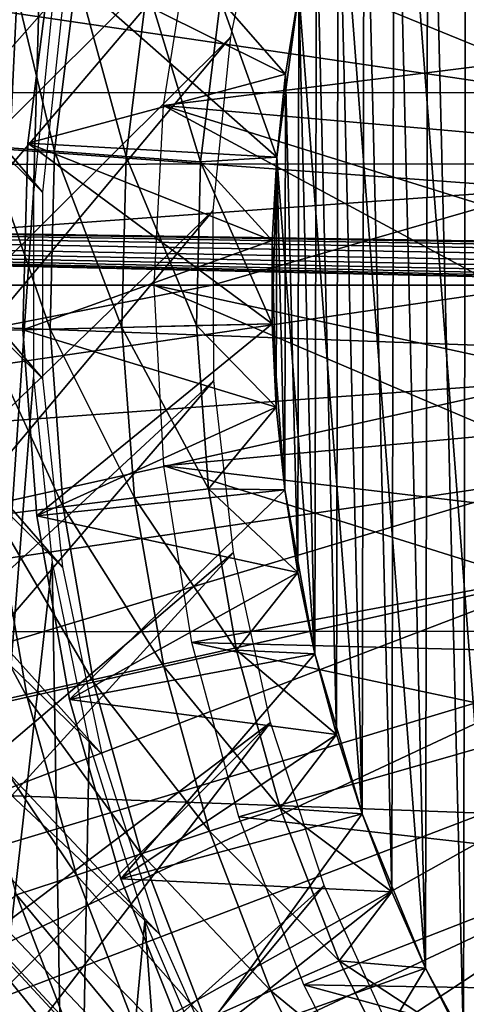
# Model space of a CAD drawing. Header units: millimetres. Extents: x -30.2 to 30.2, y -30.2 to 30.2.
# Tile 54 of 191: x -8.1 to -6.1, y -3.2 to 1.2. Entities that reach past the tile are written whole.
import ezdxf

# ---------------------------------------------------------------- set-up
doc = ezdxf.new("R2010")
doc.units = ezdxf.units.MM
doc.header["$LTSCALE"] = 81.481481
for name, color, linetype in [('1', 7, 'CONTINUOUS'), ('114', 7, 'CONTINUOUS'), ('14', 7, 'CONTINUOUS'), ('183', 7, 'CONTINUOUS'), ('2', 7, 'CONTINUOUS'), ('214', 7, 'CONTINUOUS'), ('217', 7, 'CONTINUOUS'), ('219', 7, 'CONTINUOUS'), ('221', 7, 'CONTINUOUS'), ('224', 7, 'CONTINUOUS'), ('225', 7, 'CONTINUOUS'), ('226', 7, 'CONTINUOUS'), ('227', 7, 'CONTINUOUS'), ('228', 7, 'CONTINUOUS'), ('229', 7, 'CONTINUOUS'), ('240', 7, 'CONTINUOUS'), ('241', 7, 'CONTINUOUS'), ('3', 7, 'CONTINUOUS'), ('82', 7, 'CONTINUOUS')]:
    doc.layers.add(name, color=color, linetype=linetype)

msp = doc.modelspace()

# ---------------------------------------------------------------- linework, layer by layer
at = {"layer": '1', "color": 251, "linetype": 'Continuous', "true_color": 0x4c4c4c}
for points in [[(27.1205, 0.564, 4.4), (-27.004, 2.5661, 4.4), (26.9991, 2.6189, 4.4), (27.1205, 0.564, 4.4)], [(-27.1215, 0.5111, 4.4), (-27.004, 2.5661, 4.4), (27.1205, 0.564, 4.4), (-27.1215, 0.5111, 4.4)], [(-27.1215, 0.5111, 4.4), (27.1205, 0.564, 4.4), (0.0005, 0.1021, 4.4), (-27.1215, 0.5111, 4.4)], [(-27.0826, -1.5384, 4.4), (-27.1215, 0.5111, 4.4), (27.0856, -1.4858, 4.4), (-27.0826, -1.5384, 4.4)], [(27.0856, -1.4858, 4.4), (-27.1215, 0.5111, 4.4), (-0.0102, -0.1, 4.4), (27.0856, -1.4858, 4.4)], [(-0.0102, -0.1, 4.4), (-27.1215, 0.5111, 4.4), (-0.0363, -0.0954, 4.4), (-0.0102, -0.1, 4.4)], [(-0.0363, -0.0954, 4.4), (-27.1215, 0.5111, 4.4), (-0.0561, -0.0864, 4.4), (-0.0363, -0.0954, 4.4)], [(-0.0561, -0.0864, 4.4), (-27.1215, 0.5111, 4.4), (-0.0716, -0.0726, 4.4), (-0.0561, -0.0864, 4.4)], [(-0.0716, -0.0726, 4.4), (-27.1215, 0.5111, 4.4), (-0.0847, -0.0536, 4.4), (-0.0716, -0.0726, 4.4)], [(-0.0847, -0.0536, 4.4), (-27.1215, 0.5111, 4.4), (-0.0952, -0.0294, 4.4), (-0.0847, -0.0536, 4.4)], [(-0.0952, -0.0294, 4.4), (-27.1215, 0.5111, 4.4), (-0.1029, 0, 4.4), (-0.0952, -0.0294, 4.4)], [(-0.1029, 0, 4.4), (-27.1215, 0.5111, 4.4), (-0.0907, 0.0369, 4.4), (-0.1029, 0, 4.4)], [(-0.0907, 0.0369, 4.4), (-27.1215, 0.5111, 4.4), (-0.0747, 0.0656, 4.4), (-0.0907, 0.0369, 4.4)], [(-0.0747, 0.0656, 4.4), (-27.1215, 0.5111, 4.4), (-0.0551, 0.086, 4.4), (-0.0747, 0.0656, 4.4)], [(-0.0551, 0.086, 4.4), (-27.1215, 0.5111, 4.4), (-0.0304, 0.0982, 4.4), (-0.0551, 0.086, 4.4)], [(-0.0304, 0.0982, 4.4), (-27.1215, 0.5111, 4.4), (0.0005, 0.1021, 4.4), (-0.0304, 0.0982, 4.4)], [(26.8944, -3.5353, 4.4), (-27.0826, -1.5384, 4.4), (27.0856, -1.4858, 4.4), (26.8944, -3.5353, 4.4)], [(-26.8873, -3.5872, 4.4), (-27.0826, -1.5384, 4.4), (26.8944, -3.5353, 4.4), (-26.8873, -3.5872, 4.4)]]:
    msp.add_3dface(points, dxfattribs=at)
at = {"layer": '114', "color": 251, "linetype": 'Continuous', "true_color": 0x4c4c4c}
for points in [[(-12.3871, 5.5781, -221.7), (-7.9885, 0.4075, -221.7), (-12.6232, 5.0164, -221.7), (-12.3871, 5.5781, -221.7)], [(-7.9001, 1.2372, -221.7), (-7.9885, 0.4075, -221.7), (-12.3871, 5.5781, -221.7), (-7.9001, 1.2372, -221.7)], [(-12.6232, 5.0164, -221.7), (-7.9889, -0.4099, -221.7), (-12.8354, 4.4377, -221.7), (-12.6232, 5.0164, -221.7)], [(-7.9885, 0.4075, -221.7), (-7.9889, -0.4099, -221.7), (-12.6232, 5.0164, -221.7), (-7.9885, 0.4075, -221.7)], [(-12.8354, 4.4377, -221.7), (-7.901, -1.2367, -221.7), (-13.0229, 3.8459, -221.7), (-12.8354, 4.4377, -221.7)], [(-7.9889, -0.4099, -221.7), (-7.901, -1.2367, -221.7), (-12.8354, 4.4377, -221.7), (-7.9889, -0.4099, -221.7)], [(-13.0229, 3.8459, -221.7), (-7.7288, -2.0566, -221.7), (-13.1848, 3.2451, -221.7), (-13.0229, 3.8459, -221.7)], [(-7.901, -1.2367, -221.7), (-7.7288, -2.0566, -221.7), (-13.0229, 3.8459, -221.7), (-7.901, -1.2367, -221.7)], [(-13.1848, 3.2451, -221.7), (-7.4767, -2.8456, -221.7), (-13.3203, 2.6392, -221.7), (-13.1848, 3.2451, -221.7)], [(-7.7288, -2.0566, -221.7), (-7.4767, -2.8456, -221.7), (-13.1848, 3.2451, -221.7), (-7.7288, -2.0566, -221.7)], [(-13.3203, 2.6392, -221.7), (-5.6788, -5.6345, -221.7), (-13.4285, 2.0323, -221.7), (-13.3203, 2.6392, -221.7)], [(-6.2292, -5.0142, -221.7), (-5.6788, -5.6345, -221.7), (-13.3203, 2.6392, -221.7), (-6.2292, -5.0142, -221.7)], [(-6.7223, -4.3269, -221.7), (-6.2292, -5.0142, -221.7), (-13.3203, 2.6392, -221.7), (-6.7223, -4.3269, -221.7)], [(-7.1428, -3.5966, -221.7), (-6.7223, -4.3269, -221.7), (-13.3203, 2.6392, -221.7), (-7.1428, -3.5966, -221.7)], [(-7.4767, -2.8456, -221.7), (-7.1428, -3.5966, -221.7), (-13.3203, 2.6392, -221.7), (-7.4767, -2.8456, -221.7)], [(-13.5087, 1.4284, -221.7), (-13.4285, 2.0323, -221.7), (0.9047, -13.5552, -221.7), (-13.5087, 1.4284, -221.7)], [(-13.4285, 2.0323, -221.7), (-5.6788, -5.6345, -221.7), (2.0954, -13.4195, -221.7), (-13.4285, 2.0323, -221.7)], [(0.9047, -13.5552, -221.7), (-13.4285, 2.0323, -221.7), (2.0954, -13.4195, -221.7), (0.9047, -13.5552, -221.7)], [(-13.5601, 0.8295, -221.7), (-13.5087, 1.4284, -221.7), (0.9047, -13.5552, -221.7), (-13.5601, 0.8295, -221.7)], [(-13.5785, -0.3832, -221.7), (-13.5601, 0.8295, -221.7), (-0.2969, -13.5811, -221.7), (-13.5785, -0.3832, -221.7)], [(-0.2969, -13.5811, -221.7), (-13.5601, 0.8295, -221.7), (0.9047, -13.5552, -221.7), (-0.2969, -13.5811, -221.7)], [(-13.4879, -1.6026, -221.7), (-13.5785, -0.3832, -221.7), (-1.5063, -13.5, -221.7), (-13.4879, -1.6026, -221.7)], [(-1.5063, -13.5, -221.7), (-13.5785, -0.3832, -221.7), (-0.2969, -13.5811, -221.7), (-1.5063, -13.5, -221.7)], [(-13.2918, -2.8035, -221.7), (-13.4879, -1.6026, -221.7), (-2.6998, -13.3141, -221.7), (-13.2918, -2.8035, -221.7)], [(-2.6998, -13.3141, -221.7), (-13.4879, -1.6026, -221.7), (-1.5063, -13.5, -221.7), (-2.6998, -13.3141, -221.7)], [(-12.993, -3.9647, -221.7), (-13.2918, -2.8035, -221.7), (-3.8579, -13.0246, -221.7), (-12.993, -3.9647, -221.7)], [(-3.8579, -13.0246, -221.7), (-13.2918, -2.8035, -221.7), (-2.6998, -13.3141, -221.7), (-3.8579, -13.0246, -221.7)]]:
    msp.add_3dface(points, dxfattribs=at)
at = {"layer": '14', "color": 253, "linetype": 'Continuous', "true_color": 0x98aaaf}
for points in [[(-7.336, 1.56, -115), (-5.9196, 0.9787, -115), (-7.4582, 0.7883, -115), (-7.336, 1.56, -115)], [(-5.858, 1.2976, -115), (-5.9196, 0.9787, -115), (-7.336, 1.56, -115), (-5.858, 1.2976, -115)], [(-5.9196, 0.9787, -115), (-5.9638, 0.6562, -115), (-7.4582, 0.7883, -115), (-5.9196, 0.9787, -115)], [(-7.4582, 0.7883, -115), (-6, 0, -115), (-7.5, 0, -115), (-7.4582, 0.7883, -115)], [(-5.9638, 0.6562, -115), (-5.9906, 0.3299, -115), (-7.4582, 0.7883, -115), (-5.9638, 0.6562, -115)], [(-5.9906, 0.3299, -115), (-6, 0, -115), (-7.4582, 0.7883, -115), (-5.9906, 0.3299, -115)], [(-6, 0, -115), (-5.9906, -0.3286, -115), (-7.5, 0, -115), (-6, 0, -115)], [(-5.9906, -0.3286, -115), (-5.964, -0.6534, -115), (-7.5, 0, -115), (-5.9906, -0.3286, -115)], [(-7.5, 0, -115), (-5.964, -0.6534, -115), (-7.4578, -0.7921, -115), (-7.5, 0, -115)], [(-5.964, -0.6534, -115), (-5.9202, -0.9745, -115), (-7.4578, -0.7921, -115), (-5.964, -0.6534, -115)], [(-5.9202, -0.9745, -115), (-5.8593, -1.2917, -115), (-7.4578, -0.7921, -115), (-5.9202, -0.9745, -115)], [(-7.4578, -0.7921, -115), (-5.8593, -1.2917, -115), (-7.3343, -1.5676, -115), (-7.4578, -0.7921, -115)], [(-5.8593, -1.2917, -115), (-5.7807, -1.6068, -115), (-7.3343, -1.5676, -115), (-5.8593, -1.2917, -115)], [(-5.7807, -1.6068, -115), (-5.6848, -1.9184, -115), (-7.3343, -1.5676, -115), (-5.7807, -1.6068, -115)], [(-7.3343, -1.5676, -115), (-5.6848, -1.9184, -115), (-7.128, -2.3311, -115), (-7.3343, -1.5676, -115)], [(-5.6848, -1.9184, -115), (-5.4446, -2.5211, -115), (-7.128, -2.3311, -115), (-5.6848, -1.9184, -115)], [(-7.128, -2.3311, -115), (-5.4446, -2.5211, -115), (-6.8434, -3.0688, -115), (-7.128, -2.3311, -115)], [(-5.4446, -2.5211, -115), (-5.1393, -3.0955, -115), (-6.8434, -3.0688, -115), (-5.4446, -2.5211, -115)], [(-5.1393, -3.0955, -115), (-4.7768, -3.6308, -115), (-6.8434, -3.0688, -115), (-5.1393, -3.0955, -115)], [(-6.8434, -3.0688, -115), (-4.7768, -3.6308, -115), (-6.4824, -3.7711, -115), (-6.8434, -3.0688, -115)]]:
    msp.add_3dface(points, dxfattribs=at)
at = {"layer": '183', "color": 251, "linetype": 'Continuous', "true_color": 0x4c4c4c}
for points in [[(-10.4998, -0.0019, -211.7), (0.0661, 10.4996, -211.7), (-0.4411, 10.4887, -211.7), (-10.4998, -0.0019, -211.7)], [(0.0661, 10.4996, -211.7), (-10.4998, -0.0019, -211.7), (-5.1265, 5.1265, -211.7), (0.0661, 10.4996, -211.7)], [(-10.4866, 0.5011, -211.7), (-10.4998, -0.0019, -211.7), (-0.4411, 10.4887, -211.7), (-10.4866, 0.5011, -211.7)], [(-10.4866, 0.5011, -211.7), (-0.4411, 10.4887, -211.7), (-0.9553, 10.452, -211.7), (-10.4866, 0.5011, -211.7)], [(-10.448, 1.01, -211.7), (-10.4866, 0.5011, -211.7), (-0.9553, 10.452, -211.7), (-10.448, 1.01, -211.7)], [(-10.448, 1.01, -211.7), (-0.9553, 10.452, -211.7), (-1.4726, 10.39, -211.7), (-10.448, 1.01, -211.7)], [(-10.3845, 1.5216, -211.7), (-10.448, 1.01, -211.7), (-1.4726, 10.39, -211.7), (-10.3845, 1.5216, -211.7)], [(-10.4998, -0.0019, -211.7), (-10.4872, -0.5043, -211.7), (-5.1265, 5.1265, -211.7), (-10.4998, -0.0019, -211.7)], [(-5.1265, 5.1265, -211.7), (-10.4872, -0.5043, -211.7), (-5.6508, 4.5318, -211.7), (-5.1265, 5.1265, -211.7)], [(-5.6508, 4.5318, -211.7), (-10.4872, -0.5043, -211.7), (-6.1008, 3.9079, -211.7), (-5.6508, 4.5318, -211.7)], [(-6.1008, 3.9079, -211.7), (-10.4872, -0.5043, -211.7), (-6.4767, 3.2547, -211.7), (-6.1008, 3.9079, -211.7)], [(-10.4872, -0.5043, -211.7), (-10.4489, -1.0119, -211.7), (-6.4767, 3.2547, -211.7), (-10.4872, -0.5043, -211.7)], [(-6.4767, 3.2547, -211.7), (-10.4489, -1.0119, -211.7), (-6.7785, 2.5715, -211.7), (-6.4767, 3.2547, -211.7)], [(-10.4489, -1.0119, -211.7), (-10.3857, -1.5214, -211.7), (-6.7785, 2.5715, -211.7), (-10.4489, -1.0119, -211.7)], [(-6.7785, 2.5715, -211.7), (-10.3857, -1.5214, -211.7), (-7.008, 1.8445, -211.7), (-6.7785, 2.5715, -211.7)], [(-10.3857, -1.5214, -211.7), (-10.298, -2.0295, -211.7), (-7.008, 1.8445, -211.7), (-10.3857, -1.5214, -211.7)], [(-7.008, 1.8445, -211.7), (-10.298, -2.0295, -211.7), (-7.1634, 1.0883, -211.7), (-7.008, 1.8445, -211.7)], [(-10.298, -2.0295, -211.7), (-10.1864, -2.5331, -211.7), (-7.1634, 1.0883, -211.7), (-10.298, -2.0295, -211.7)], [(-7.1634, 1.0883, -211.7), (-10.1864, -2.5331, -211.7), (-7.2411, 0.3281, -211.7), (-7.1634, 1.0883, -211.7)], [(-10.1864, -2.5331, -211.7), (-10.0517, -3.0288, -211.7), (-7.2411, 0.3281, -211.7), (-10.1864, -2.5331, -211.7)], [(-7.2411, 0.3281, -211.7), (-10.0517, -3.0288, -211.7), (-7.2376, -0.4184, -211.7), (-7.2411, 0.3281, -211.7)], [(-10.0517, -3.0288, -211.7), (-9.8942, -3.5134, -211.7), (-7.2376, -0.4184, -211.7), (-10.0517, -3.0288, -211.7)], [(-7.2376, -0.4184, -211.7), (-9.8942, -3.5134, -211.7), (-7.1521, -1.1718, -211.7), (-7.2376, -0.4184, -211.7)], [(-9.8942, -3.5134, -211.7), (-9.7147, -3.9838, -211.7), (-7.1521, -1.1718, -211.7), (-9.8942, -3.5134, -211.7)], [(-7.1521, -1.1718, -211.7), (-9.7147, -3.9838, -211.7), (-6.9894, -1.9174, -211.7), (-7.1521, -1.1718, -211.7)], [(-9.7147, -3.9838, -211.7), (-9.5103, -4.4452, -211.7), (-6.9894, -1.9174, -211.7), (-9.7147, -3.9838, -211.7)], [(-9.5103, -4.4452, -211.7), (-9.2796, -4.9031, -211.7), (-6.9894, -1.9174, -211.7), (-9.5103, -4.4452, -211.7)], [(-6.9894, -1.9174, -211.7), (-9.2796, -4.9031, -211.7), (-6.7545, -2.6333, -211.7), (-6.9894, -1.9174, -211.7)], [(-9.2796, -4.9031, -211.7), (-9.0244, -5.3543, -211.7), (-6.7545, -2.6333, -211.7), (-9.2796, -4.9031, -211.7)], [(-6.7545, -2.6333, -211.7), (-9.0244, -5.3543, -211.7), (-6.4467, -3.3126, -211.7), (-6.7545, -2.6333, -211.7)]]:
    msp.add_3dface(points, dxfattribs=at)
at = {"layer": '2', "color": 251, "linetype": 'Continuous', "true_color": 0x4c4c4c}
for points in [[(-11.5672, 0.8466, 6.8418), (-5.735, 0.844, 6.9605), (-11.4746, 1.6887, 6.8418), (-11.5672, 0.8466, 6.8418)], [(-5.735, 0.844, 6.9605), (-5.6581, 1.2604, 6.9605), (-11.4746, 1.6887, 6.8418), (-5.735, 0.844, 6.9605)], [(-11.5982, 0, 6.8418), (-5.7813, 0.4231, 6.9605), (-11.5672, 0.8466, 6.8418), (-11.5982, 0, 6.8418)], [(-5.7813, 0.4231, 6.9605), (-5.735, 0.844, 6.9605), (-11.5672, 0.8466, 6.8418), (-5.7813, 0.4231, 6.9605)], [(-7.2458, 0, 6.9383), (-5.7813, 0.4231, 6.9605), (-11.5982, 0, 6.8418), (-7.2458, 0, 6.9383)], [(-5.7967, 0, 6.9605), (-5.7813, 0.4231, 6.9605), (-7.2458, 0, 6.9383), (-5.7967, 0, 6.9605)]]:
    msp.add_3dface(points, dxfattribs=at)
at = {"layer": '214', "color": 251, "linetype": 'Continuous', "true_color": 0x4c4c4c}
for points in [[(-6.1321, 3.3448, -247.868), (-5.9486, 3.6612, -247.868), (-5.9628, -3.6381, -247.868), (-6.1321, 3.3448, -247.868)], [(-6.2987, 3.0193, -247.868), (-6.1321, 3.3448, -247.868), (-6.145, -3.3211, -247.868), (-6.2987, 3.0193, -247.868)], [(-6.145, -3.3211, -247.868), (-6.1321, 3.3448, -247.868), (-5.9628, -3.6381, -247.868), (-6.145, -3.3211, -247.868)], [(-6.4481, 2.6856, -247.868), (-6.2987, 3.0193, -247.868), (-6.3104, -2.9949, -247.868), (-6.4481, 2.6856, -247.868)], [(-6.3104, -2.9949, -247.868), (-6.2987, 3.0193, -247.868), (-6.145, -3.3211, -247.868), (-6.3104, -2.9949, -247.868)], [(-6.5798, 2.3444, -247.868), (-6.4481, 2.6856, -247.868), (-6.4585, -2.6606, -247.868), (-6.5798, 2.3444, -247.868)], [(-6.4585, -2.6606, -247.868), (-6.4481, 2.6856, -247.868), (-6.3104, -2.9949, -247.868), (-6.4585, -2.6606, -247.868)], [(-6.6935, 1.9969, -247.868), (-6.5798, 2.3444, -247.868), (-6.5888, -2.3189, -247.868), (-6.6935, 1.9969, -247.868)], [(-6.5888, -2.3189, -247.868), (-6.5798, 2.3444, -247.868), (-6.4585, -2.6606, -247.868), (-6.5888, -2.3189, -247.868)], [(-6.7888, 1.6438, -247.868), (-6.6935, 1.9969, -247.868), (-6.7012, -1.9709, -247.868), (-6.7888, 1.6438, -247.868)], [(-6.7012, -1.9709, -247.868), (-6.6935, 1.9969, -247.868), (-6.5888, -2.3189, -247.868), (-6.7012, -1.9709, -247.868)], [(-6.8656, 1.2862, -247.868), (-6.7888, 1.6438, -247.868), (-6.7951, -1.6175, -247.868), (-6.8656, 1.2862, -247.868)], [(-6.7951, -1.6175, -247.868), (-6.7888, 1.6438, -247.868), (-6.7012, -1.9709, -247.868), (-6.7951, -1.6175, -247.868)], [(-6.9235, 0.9252, -247.868), (-6.8656, 1.2862, -247.868), (-6.8705, -1.2596, -247.868), (-6.9235, 0.9252, -247.868)], [(-6.8705, -1.2596, -247.868), (-6.8656, 1.2862, -247.868), (-6.7951, -1.6175, -247.868), (-6.8705, -1.2596, -247.868)], [(-6.9624, 0.5615, -247.868), (-6.9235, 0.9252, -247.868), (-6.927, -0.8983, -247.868), (-6.9624, 0.5615, -247.868)], [(-6.927, -0.8983, -247.868), (-6.9235, 0.9252, -247.868), (-6.8705, -1.2596, -247.868), (-6.927, -0.8983, -247.868)], [(-6.9822, 0.1964, -247.868), (-6.9624, 0.5615, -247.868), (-6.9645, -0.5346, -247.868), (-6.9822, 0.1964, -247.868)], [(-6.9645, -0.5346, -247.868), (-6.9624, 0.5615, -247.868), (-6.927, -0.8983, -247.868), (-6.9645, -0.5346, -247.868)], [(-6.9829, -0.1693, -247.868), (-6.9822, 0.1964, -247.868), (-6.9645, -0.5346, -247.868), (-6.9829, -0.1693, -247.868)]]:
    msp.add_3dface(points, dxfattribs=at)
at = {"layer": '217', "color": 251, "linetype": 'Continuous', "true_color": 0x4c4c4c}
for points in [[(-8.1339, 1.4139, -247.5272), (-7.9359, 0.5878, -247.6744), (-8.2333, 0.6098, -247.5272), (-8.1339, 1.4139, -247.5272)], [(-7.8401, 1.3628, -247.6744), (-7.9359, 0.5878, -247.6744), (-8.1339, 1.4139, -247.5272), (-7.8401, 1.3628, -247.6744)], [(-7.8401, 1.3628, -247.6744), (-7.6218, 0.5645, -247.7814), (-7.9359, 0.5878, -247.6744), (-7.8401, 1.3628, -247.6744)], [(-7.5298, 1.3089, -247.7814), (-7.6218, 0.5645, -247.7814), (-7.8401, 1.3628, -247.6744), (-7.5298, 1.3089, -247.7814)], [(-7.5298, 1.3089, -247.7814), (-7.2965, 0.5404, -247.8463), (-7.6218, 0.5645, -247.7814), (-7.5298, 1.3089, -247.7814)], [(-7.2084, 1.253, -247.8463), (-7.2965, 0.5404, -247.8463), (-7.5298, 1.3089, -247.7814), (-7.2084, 1.253, -247.8463)], [(-7.2084, 1.253, -247.8463), (-6.9624, 0.5615, -247.868), (-7.2965, 0.5404, -247.8463), (-7.2084, 1.253, -247.8463)], [(-6.8656, 1.2862, -247.868), (-6.9235, 0.9252, -247.868), (-7.2084, 1.253, -247.8463), (-6.8656, 1.2862, -247.868)], [(-6.9235, 0.9252, -247.868), (-6.9624, 0.5615, -247.868), (-7.2084, 1.253, -247.8463), (-6.9235, 0.9252, -247.868)], [(-8.2333, 0.6098, -247.5272), (-7.9553, -0.1929, -247.6744), (-8.2534, -0.2001, -247.5272), (-8.2333, 0.6098, -247.5272)], [(-7.9359, 0.5878, -247.6744), (-7.9553, -0.1929, -247.6744), (-8.2333, 0.6098, -247.5272), (-7.9359, 0.5878, -247.6744)], [(-7.9359, 0.5878, -247.6744), (-7.6405, -0.1853, -247.7814), (-7.9553, -0.1929, -247.6744), (-7.9359, 0.5878, -247.6744)], [(-7.6218, 0.5645, -247.7814), (-7.6405, -0.1853, -247.7814), (-7.9359, 0.5878, -247.6744), (-7.6218, 0.5645, -247.7814)], [(-7.6218, 0.5645, -247.7814), (-7.3144, -0.1773, -247.8463), (-7.6405, -0.1853, -247.7814), (-7.6218, 0.5645, -247.7814)], [(-7.2965, 0.5404, -247.8463), (-7.3144, -0.1773, -247.8463), (-7.6218, 0.5645, -247.7814), (-7.2965, 0.5404, -247.8463)], [(-6.9624, 0.5615, -247.868), (-6.9822, 0.1964, -247.868), (-7.2965, 0.5404, -247.8463), (-6.9624, 0.5615, -247.868)], [(-7.2965, 0.5404, -247.8463), (-6.9829, -0.1693, -247.868), (-7.3144, -0.1773, -247.8463), (-7.2965, 0.5404, -247.8463)], [(-6.9822, 0.1964, -247.868), (-6.9829, -0.1693, -247.868), (-7.2965, 0.5404, -247.8463), (-6.9822, 0.1964, -247.868)]]:
    msp.add_3dface(points, dxfattribs=at)
at = {"layer": '219', "color": 251, "linetype": 'Continuous', "true_color": 0x4c4c4c}
for points in [[(-6.9829, -0.1693, -247.868), (-6.9645, -0.5346, -247.868), (-7.3144, -0.1773, -247.8463), (-6.9829, -0.1693, -247.868)], [(-8.2534, -0.2001, -247.5272), (-7.9553, -0.1929, -247.6744), (-7.8981, -0.9717, -247.6744), (-8.2534, -0.2001, -247.5272)], [(-8.2534, -0.2001, -247.5272), (-7.8981, -0.9717, -247.6744), (-8.1941, -1.0081, -247.5272), (-8.2534, -0.2001, -247.5272)], [(-7.9553, -0.1929, -247.6744), (-7.6405, -0.1853, -247.7814), (-7.5855, -0.9333, -247.7814), (-7.9553, -0.1929, -247.6744)], [(-7.9553, -0.1929, -247.6744), (-7.5855, -0.9333, -247.7814), (-7.8981, -0.9717, -247.6744), (-7.9553, -0.1929, -247.6744)], [(-7.6405, -0.1853, -247.7814), (-7.3144, -0.1773, -247.8463), (-7.2618, -0.8934, -247.8463), (-7.6405, -0.1853, -247.7814)], [(-7.6405, -0.1853, -247.7814), (-7.2618, -0.8934, -247.8463), (-7.5855, -0.9333, -247.7814), (-7.6405, -0.1853, -247.7814)], [(-7.3144, -0.1773, -247.8463), (-6.9645, -0.5346, -247.868), (-7.2618, -0.8934, -247.8463), (-7.3144, -0.1773, -247.8463)], [(-6.9645, -0.5346, -247.868), (-6.927, -0.8983, -247.868), (-7.2618, -0.8934, -247.8463), (-6.9645, -0.5346, -247.868)], [(-7.2618, -0.8934, -247.8463), (-7.1392, -1.6009, -247.8463), (-7.5855, -0.9333, -247.7814), (-7.2618, -0.8934, -247.8463)], [(-6.927, -0.8983, -247.868), (-6.8705, -1.2596, -247.868), (-7.2618, -0.8934, -247.8463), (-6.927, -0.8983, -247.868)], [(-7.2618, -0.8934, -247.8463), (-6.8705, -1.2596, -247.868), (-7.1392, -1.6009, -247.8463), (-7.2618, -0.8934, -247.8463)], [(-7.5855, -0.9333, -247.7814), (-7.4575, -1.6723, -247.7814), (-7.8981, -0.9717, -247.6744), (-7.5855, -0.9333, -247.7814)], [(-7.5855, -0.9333, -247.7814), (-7.1392, -1.6009, -247.8463), (-7.4575, -1.6723, -247.7814), (-7.5855, -0.9333, -247.7814)], [(-7.8981, -0.9717, -247.6744), (-7.7648, -1.7412, -247.6744), (-8.1941, -1.0081, -247.5272), (-7.8981, -0.9717, -247.6744)], [(-7.8981, -0.9717, -247.6744), (-7.4575, -1.6723, -247.7814), (-7.7648, -1.7412, -247.6744), (-7.8981, -0.9717, -247.6744)], [(-8.1941, -1.0081, -247.5272), (-8.0558, -1.8064, -247.5272), (-8.4685, -1.0419, -247.3423), (-8.1941, -1.0081, -247.5272)], [(-8.1941, -1.0081, -247.5272), (-7.7648, -1.7412, -247.6744), (-8.0558, -1.8064, -247.5272), (-8.1941, -1.0081, -247.5272)], [(-8.4685, -1.0419, -247.3423), (-8.0558, -1.8064, -247.5272), (-8.3256, -1.8669, -247.3423), (-8.4685, -1.0419, -247.3423)], [(-6.8705, -1.2596, -247.868), (-6.7951, -1.6175, -247.868), (-7.1392, -1.6009, -247.8463), (-6.8705, -1.2596, -247.868)], [(-7.1392, -1.6009, -247.8463), (-6.948, -2.293, -247.8463), (-7.4575, -1.6723, -247.7814), (-7.1392, -1.6009, -247.8463)], [(-6.7951, -1.6175, -247.868), (-6.7012, -1.9709, -247.868), (-7.1392, -1.6009, -247.8463), (-6.7951, -1.6175, -247.868)], [(-7.1392, -1.6009, -247.8463), (-6.7012, -1.9709, -247.868), (-6.948, -2.293, -247.8463), (-7.1392, -1.6009, -247.8463)], [(-7.4575, -1.6723, -247.7814), (-7.2577, -2.3952, -247.7814), (-7.7648, -1.7412, -247.6744), (-7.4575, -1.6723, -247.7814)], [(-7.4575, -1.6723, -247.7814), (-6.948, -2.293, -247.8463), (-7.2577, -2.3952, -247.7814), (-7.4575, -1.6723, -247.7814)], [(-7.7648, -1.7412, -247.6744), (-7.5567, -2.4939, -247.6744), (-8.0558, -1.8064, -247.5272), (-7.7648, -1.7412, -247.6744)], [(-7.7648, -1.7412, -247.6744), (-7.2577, -2.3952, -247.7814), (-7.5567, -2.4939, -247.6744), (-7.7648, -1.7412, -247.6744)], [(-8.0558, -1.8064, -247.5272), (-7.84, -2.5873, -247.5272), (-8.3256, -1.8669, -247.3423), (-8.0558, -1.8064, -247.5272)], [(-8.0558, -1.8064, -247.5272), (-7.5567, -2.4939, -247.6744), (-7.84, -2.5873, -247.5272), (-8.0558, -1.8064, -247.5272)], [(-8.3256, -1.8669, -247.3423), (-7.84, -2.5873, -247.5272), (-8.1025, -2.674, -247.3423), (-8.3256, -1.8669, -247.3423)], [(-6.7012, -1.9709, -247.868), (-6.5888, -2.3189, -247.868), (-6.948, -2.293, -247.8463), (-6.7012, -1.9709, -247.868)], [(-6.948, -2.293, -247.8463), (-6.6897, -2.9629, -247.8463), (-7.2577, -2.3952, -247.7814), (-6.948, -2.293, -247.8463)], [(-6.5888, -2.3189, -247.868), (-6.4585, -2.6606, -247.868), (-6.948, -2.293, -247.8463), (-6.5888, -2.3189, -247.868)], [(-6.948, -2.293, -247.8463), (-6.4585, -2.6606, -247.868), (-6.6897, -2.9629, -247.8463), (-6.948, -2.293, -247.8463)], [(-7.2577, -2.3952, -247.7814), (-6.988, -3.095, -247.7814), (-7.5567, -2.4939, -247.6744), (-7.2577, -2.3952, -247.7814)], [(-7.2577, -2.3952, -247.7814), (-6.6897, -2.9629, -247.8463), (-6.988, -3.095, -247.7814), (-7.2577, -2.3952, -247.7814)], [(-7.5567, -2.4939, -247.6744), (-7.2759, -3.2226, -247.6744), (-7.84, -2.5873, -247.5272), (-7.5567, -2.4939, -247.6744)], [(-7.5567, -2.4939, -247.6744), (-6.988, -3.095, -247.7814), (-7.2759, -3.2226, -247.6744), (-7.5567, -2.4939, -247.6744)], [(-7.84, -2.5873, -247.5272), (-7.5486, -3.3433, -247.5272), (-8.1025, -2.674, -247.3423), (-7.84, -2.5873, -247.5272)], [(-7.84, -2.5873, -247.5272), (-7.2759, -3.2226, -247.6744), (-7.5486, -3.3433, -247.5272), (-7.84, -2.5873, -247.5272)], [(-8.1025, -2.674, -247.3423), (-7.8014, -3.4553, -247.3423), (-8.3122, -2.831, -247.1241), (-8.1025, -2.674, -247.3423)], [(-8.1025, -2.674, -247.3423), (-7.5486, -3.3433, -247.5272), (-7.8014, -3.4553, -247.3423), (-8.1025, -2.674, -247.3423)], [(-6.4585, -2.6606, -247.868), (-6.3104, -2.9949, -247.868), (-6.6897, -2.9629, -247.8463), (-6.4585, -2.6606, -247.868)], [(-8.3122, -2.831, -247.1241), (-7.8014, -3.4553, -247.3423), (-8.1581, -3.2484, -247.1241), (-8.3122, -2.831, -247.1241)], [(-6.6897, -2.9629, -247.8463), (-6.3671, -3.6044, -247.8463), (-6.988, -3.095, -247.7814), (-6.6897, -2.9629, -247.8463)], [(-6.3104, -2.9949, -247.868), (-6.145, -3.3211, -247.868), (-6.6897, -2.9629, -247.8463), (-6.3104, -2.9949, -247.868)], [(-6.6897, -2.9629, -247.8463), (-6.145, -3.3211, -247.868), (-6.3671, -3.6044, -247.8463), (-6.6897, -2.9629, -247.8463)], [(-6.988, -3.095, -247.7814), (-6.651, -3.7651, -247.7814), (-7.2759, -3.2226, -247.6744), (-6.988, -3.095, -247.7814)], [(-6.988, -3.095, -247.7814), (-6.3671, -3.6044, -247.8463), (-6.651, -3.7651, -247.7814), (-6.988, -3.095, -247.7814)]]:
    msp.add_3dface(points, dxfattribs=at)
at = {"layer": '221', "color": 251, "linetype": 'Continuous', "true_color": 0x4c4c4c}
for points in [[(-6.1321, 3.3449, -213.896), (-6.4481, 2.6856, -213.896), (-5.9628, -3.6381, -213.896), (-6.1321, 3.3449, -213.896)], [(-6.4481, 2.6856, -213.896), (-6.6935, 1.9969, -213.896), (-6.3104, -2.9949, -213.896), (-6.4481, 2.6856, -213.896)], [(-5.9628, -3.6381, -213.896), (-6.4481, 2.6856, -213.896), (-6.3104, -2.9949, -213.896), (-5.9628, -3.6381, -213.896)], [(-6.6935, 1.9969, -213.896), (-6.8656, 1.2863, -213.896), (-6.5889, -2.3189, -213.896), (-6.6935, 1.9969, -213.896)], [(-6.3104, -2.9949, -213.896), (-6.6935, 1.9969, -213.896), (-6.5889, -2.3189, -213.896), (-6.3104, -2.9949, -213.896)], [(-6.8656, 1.2863, -213.896), (-6.9624, 0.5616, -213.896), (-6.7951, -1.6175, -213.896), (-6.8656, 1.2863, -213.896)], [(-6.5889, -2.3189, -213.896), (-6.8656, 1.2863, -213.896), (-6.7951, -1.6175, -213.896), (-6.5889, -2.3189, -213.896)], [(-6.9624, 0.5616, -213.896), (-6.9829, -0.1693, -213.896), (-6.927, -0.8983, -213.896), (-6.9624, 0.5616, -213.896)], [(-6.7951, -1.6175, -213.896), (-6.9624, 0.5616, -213.896), (-6.927, -0.8983, -213.896), (-6.7951, -1.6175, -213.896)]]:
    msp.add_3dface(points, dxfattribs=at)
at = {"layer": '224', "color": 251, "linetype": 'Continuous', "true_color": 0x4c4c4c}
for points in [[(-7.9489, 1.4337, -233.3853), (-8.0532, 0.6221, -233.3853), (-6.9235, 0.9251, -232.7547), (-7.9489, 1.4337, -233.3853)], [(-6.8656, 1.2862, -232.7547), (-7.9489, 1.4337, -233.3853), (-6.9235, 0.9251, -232.7547), (-6.8656, 1.2862, -232.7547)], [(-6.9235, 0.9251, -232.7547), (-8.0532, 0.6221, -233.3853), (-6.9624, 0.5615, -232.7547), (-6.9235, 0.9251, -232.7547)], [(-8.0532, 0.6221, -233.3853), (-8.0748, -0.1958, -233.3853), (-6.9822, 0.1964, -232.7547), (-8.0532, 0.6221, -233.3853)], [(-6.9624, 0.5615, -232.7547), (-8.0532, 0.6221, -233.3853), (-6.9822, 0.1964, -232.7547), (-6.9624, 0.5615, -232.7547)], [(-8.0748, -0.1958, -233.3853), (-6.9829, -0.1693, -232.7547), (-6.9822, 0.1964, -232.7547), (-8.0748, -0.1958, -233.3853)]]:
    msp.add_3dface(points, dxfattribs=at)
at = {"layer": '225', "color": 251, "linetype": 'Continuous', "true_color": 0x4c4c4c}
for points in [[(-6.9829, -0.1693, -232.7547), (-8.0748, -0.1958, -233.3853), (-8.0136, -1.0117, -233.3853), (-6.9829, -0.1693, -232.7547)], [(-6.9829, -0.1693, -232.7547), (-8.0136, -1.0117, -233.3853), (-6.9645, -0.5345, -232.7547), (-6.9829, -0.1693, -232.7547)], [(-6.9645, -0.5345, -232.7547), (-8.0136, -1.0117, -233.3853), (-6.927, -0.8983, -232.7547), (-6.9645, -0.5345, -232.7547)], [(-8.0136, -1.0117, -233.3853), (-7.8701, -1.8172, -233.3853), (-6.927, -0.8983, -232.7547), (-8.0136, -1.0117, -233.3853)], [(-6.927, -0.8983, -232.7547), (-7.8701, -1.8172, -233.3853), (-6.8705, -1.2596, -232.7547), (-6.927, -0.8983, -232.7547)], [(-6.8705, -1.2596, -232.7547), (-7.8701, -1.8172, -233.3853), (-6.7952, -1.6174, -232.7547), (-6.8705, -1.2596, -232.7547)], [(-7.8701, -1.8172, -233.3853), (-7.6459, -2.6041, -233.3853), (-6.7952, -1.6174, -232.7547), (-7.8701, -1.8172, -233.3853)], [(-6.7952, -1.6174, -232.7547), (-7.6459, -2.6041, -233.3853), (-6.7012, -1.9708, -232.7547), (-6.7952, -1.6174, -232.7547)], [(-6.7012, -1.9708, -232.7547), (-7.6459, -2.6041, -233.3853), (-6.5889, -2.3188, -232.7547), (-6.7012, -1.9708, -232.7547)], [(-7.6459, -2.6041, -233.3853), (-7.3432, -3.3642, -233.3853), (-6.5889, -2.3188, -232.7547), (-7.6459, -2.6041, -233.3853)], [(-6.5889, -2.3188, -232.7547), (-7.3432, -3.3642, -233.3853), (-6.4585, -2.6605, -232.7547), (-6.5889, -2.3188, -232.7547)], [(-6.4585, -2.6605, -232.7547), (-7.3432, -3.3642, -233.3853), (-6.3104, -2.9949, -232.7547), (-6.4585, -2.6605, -232.7547)], [(-7.3432, -3.3642, -233.3853), (-6.9652, -4.0899, -233.3853), (-6.3104, -2.9949, -232.7547), (-7.3432, -3.3642, -233.3853)], [(-6.3104, -2.9949, -232.7547), (-6.9652, -4.0899, -233.3853), (-6.145, -3.321, -232.7547), (-6.3104, -2.9949, -232.7547)]]:
    msp.add_3dface(points, dxfattribs=at)
at = {"layer": '226', "color": 251, "linetype": 'Continuous', "true_color": 0x4c4c4c}
for points in [[(-6.9235, 0.9251, -232.7547), (-6.9624, 0.5615, -232.7547), (-6.8656, 1.2862, -231.2588), (-6.9235, 0.9251, -232.7547)], [(-6.8656, 1.2862, -231.2588), (-6.9624, 0.5615, -232.7547), (-6.9624, 0.5615, -231.2588), (-6.8656, 1.2862, -231.2588)], [(-6.8656, 1.2862, -232.7547), (-6.9235, 0.9251, -232.7547), (-6.8656, 1.2862, -231.2588), (-6.8656, 1.2862, -232.7547)], [(-6.9822, 0.1964, -232.7547), (-6.9829, -0.1693, -232.7547), (-6.9624, 0.5615, -231.2588), (-6.9822, 0.1964, -232.7547)], [(-6.9624, 0.5615, -231.2588), (-6.9829, -0.1693, -232.7547), (-6.9829, -0.1693, -231.2588), (-6.9624, 0.5615, -231.2588)], [(-6.9624, 0.5615, -232.7547), (-6.9822, 0.1964, -232.7547), (-6.9624, 0.5615, -231.2588), (-6.9624, 0.5615, -232.7547)]]:
    msp.add_3dface(points, dxfattribs=at)
at = {"layer": '227', "color": 251, "linetype": 'Continuous', "true_color": 0x4c4c4c}
for points in [[(-6.9829, -0.1693, -232.7547), (-6.9645, -0.5345, -232.7547), (-6.9829, -0.1693, -231.2588), (-6.9829, -0.1693, -232.7547)], [(-6.9645, -0.5345, -232.7547), (-6.927, -0.8983, -232.7547), (-6.9829, -0.1693, -231.2588), (-6.9645, -0.5345, -232.7547)], [(-6.9829, -0.1693, -231.2588), (-6.927, -0.8983, -232.7547), (-6.927, -0.8983, -231.2588), (-6.9829, -0.1693, -231.2588)], [(-6.927, -0.8983, -232.7547), (-6.8705, -1.2596, -232.7547), (-6.927, -0.8983, -231.2588), (-6.927, -0.8983, -232.7547)], [(-6.8705, -1.2596, -232.7547), (-6.7952, -1.6174, -232.7547), (-6.927, -0.8983, -231.2588), (-6.8705, -1.2596, -232.7547)], [(-6.927, -0.8983, -231.2588), (-6.7952, -1.6174, -232.7547), (-6.7952, -1.6174, -231.2588), (-6.927, -0.8983, -231.2588)], [(-6.7952, -1.6174, -232.7547), (-6.7012, -1.9708, -232.7547), (-6.7952, -1.6174, -231.2588), (-6.7952, -1.6174, -232.7547)], [(-6.7012, -1.9708, -232.7547), (-6.5889, -2.3188, -232.7547), (-6.7952, -1.6174, -231.2588), (-6.7012, -1.9708, -232.7547)], [(-6.7952, -1.6174, -231.2588), (-6.5889, -2.3188, -232.7547), (-6.5889, -2.3189, -231.2588), (-6.7952, -1.6174, -231.2588)], [(-6.5889, -2.3188, -232.7547), (-6.4585, -2.6605, -232.7547), (-6.5889, -2.3189, -231.2588), (-6.5889, -2.3188, -232.7547)], [(-6.4585, -2.6605, -232.7547), (-6.3104, -2.9949, -232.7547), (-6.5889, -2.3189, -231.2588), (-6.4585, -2.6605, -232.7547)], [(-6.5889, -2.3189, -231.2588), (-6.3104, -2.9949, -232.7547), (-6.3104, -2.9949, -231.2588), (-6.5889, -2.3189, -231.2588)], [(-6.3104, -2.9949, -232.7547), (-6.145, -3.321, -232.7547), (-6.3104, -2.9949, -231.2588), (-6.3104, -2.9949, -232.7547)], [(-6.145, -3.321, -232.7547), (-5.9628, -3.6381, -232.7547), (-6.3104, -2.9949, -231.2588), (-6.145, -3.321, -232.7547)], [(-6.3104, -2.9949, -231.2588), (-5.9628, -3.6381, -232.7547), (-5.9628, -3.6381, -231.2588), (-6.3104, -2.9949, -231.2588)]]:
    msp.add_3dface(points, dxfattribs=at)
at = {"layer": '228', "color": 251, "linetype": 'Continuous', "true_color": 0x4c4c4c}
for points in [[(-6.8656, 1.2862, -229.9723), (-6.9624, 0.5615, -229.9723), (-6.8656, 1.2862, -229.8364), (-6.8656, 1.2862, -229.9723)], [(-6.8656, 1.2862, -229.8364), (-6.9624, 0.5615, -229.9723), (-6.9624, 0.5615, -229.8364), (-6.8656, 1.2862, -229.8364)], [(-6.9624, 0.5615, -229.9723), (-6.9829, -0.1693, -229.9723), (-6.9624, 0.5615, -229.8364), (-6.9624, 0.5615, -229.9723)], [(-6.9624, 0.5615, -229.8364), (-6.9829, -0.1693, -229.9723), (-6.9829, -0.1693, -229.8364), (-6.9624, 0.5615, -229.8364)]]:
    msp.add_3dface(points, dxfattribs=at)
at = {"layer": '229', "color": 251, "linetype": 'Continuous', "true_color": 0x4c4c4c}
for points in [[(-6.9829, -0.1693, -229.8364), (-6.9829, -0.1693, -229.9723), (-6.927, -0.8983, -229.9723), (-6.9829, -0.1693, -229.8364)], [(-6.9829, -0.1693, -229.8364), (-6.927, -0.8983, -229.9723), (-6.927, -0.8983, -229.8364), (-6.9829, -0.1693, -229.8364)], [(-6.927, -0.8983, -229.9723), (-6.7952, -1.6174, -229.9723), (-6.927, -0.8983, -229.8364), (-6.927, -0.8983, -229.9723)], [(-6.927, -0.8983, -229.8364), (-6.7952, -1.6174, -229.9723), (-6.7952, -1.6174, -229.8364), (-6.927, -0.8983, -229.8364)], [(-6.7952, -1.6174, -229.9723), (-6.5889, -2.3188, -229.9723), (-6.7952, -1.6174, -229.8364), (-6.7952, -1.6174, -229.9723)], [(-6.7952, -1.6174, -229.8364), (-6.5889, -2.3188, -229.9723), (-6.5889, -2.3189, -229.8364), (-6.7952, -1.6174, -229.8364)], [(-6.5889, -2.3188, -229.9723), (-6.3104, -2.9949, -229.9723), (-6.5889, -2.3189, -229.8364), (-6.5889, -2.3188, -229.9723)], [(-6.5889, -2.3189, -229.8364), (-6.3104, -2.9949, -229.9723), (-6.3104, -2.9949, -229.8364), (-6.5889, -2.3189, -229.8364)], [(-6.3104, -2.9949, -229.9723), (-5.9628, -3.6381, -229.9723), (-6.3104, -2.9949, -229.8364), (-6.3104, -2.9949, -229.9723)], [(-6.3104, -2.9949, -229.8364), (-5.9628, -3.6381, -229.9723), (-5.9628, -3.6381, -229.8364), (-6.3104, -2.9949, -229.8364)]]:
    msp.add_3dface(points, dxfattribs=at)
at = {"layer": '240', "color": 251, "linetype": 'Continuous', "true_color": 0x4c4c4c}
for points in [[(-8.0532, 0.6221, -227.7835), (-7.9489, 1.4337, -227.7835), (-6.9624, 0.5615, -228.414), (-8.0532, 0.6221, -227.7835)], [(-6.9624, 0.5615, -228.414), (-7.9489, 1.4337, -227.7835), (-6.9235, 0.9251, -228.414), (-6.9624, 0.5615, -228.414)], [(-6.9235, 0.9251, -228.414), (-7.9489, 1.4337, -227.7835), (-6.8656, 1.2862, -228.414), (-6.9235, 0.9251, -228.414)], [(-8.0748, -0.1958, -227.7835), (-8.0532, 0.6221, -227.7835), (-6.9829, -0.1693, -228.414), (-8.0748, -0.1958, -227.7835)], [(-6.9829, -0.1693, -228.414), (-8.0532, 0.6221, -227.7835), (-6.9822, 0.1964, -228.414), (-6.9829, -0.1693, -228.414)], [(-6.9822, 0.1964, -228.414), (-8.0532, 0.6221, -227.7835), (-6.9624, 0.5615, -228.414), (-6.9822, 0.1964, -228.414)]]:
    msp.add_3dface(points, dxfattribs=at)
at = {"layer": '241', "color": 251, "linetype": 'Continuous', "true_color": 0x4c4c4c}
for points in [[(-8.0748, -0.1958, -227.7835), (-6.9829, -0.1693, -228.414), (-6.9645, -0.5345, -228.414), (-8.0748, -0.1958, -227.7835)], [(-8.0136, -1.0117, -227.7835), (-8.0748, -0.1958, -227.7835), (-6.9645, -0.5345, -228.414), (-8.0136, -1.0117, -227.7835)], [(-6.927, -0.8983, -228.414), (-8.0136, -1.0117, -227.7835), (-6.9645, -0.5345, -228.414), (-6.927, -0.8983, -228.414)], [(-6.8705, -1.2596, -228.414), (-8.0136, -1.0117, -227.7835), (-6.927, -0.8983, -228.414), (-6.8705, -1.2596, -228.414)], [(-7.8701, -1.8172, -227.7835), (-8.0136, -1.0117, -227.7835), (-6.8705, -1.2596, -228.414), (-7.8701, -1.8172, -227.7835)], [(-6.7952, -1.6174, -228.414), (-7.8701, -1.8172, -227.7835), (-6.8705, -1.2596, -228.414), (-6.7952, -1.6174, -228.414)], [(-6.7012, -1.9709, -228.414), (-7.8701, -1.8172, -227.7835), (-6.7952, -1.6174, -228.414), (-6.7012, -1.9709, -228.414)], [(-7.6459, -2.6041, -227.7835), (-7.8701, -1.8172, -227.7835), (-6.7012, -1.9709, -228.414), (-7.6459, -2.6041, -227.7835)], [(-6.5889, -2.3189, -228.414), (-7.6459, -2.6041, -227.7835), (-6.7012, -1.9709, -228.414), (-6.5889, -2.3189, -228.414)], [(-6.4585, -2.6605, -228.414), (-7.6459, -2.6041, -227.7835), (-6.5889, -2.3189, -228.414), (-6.4585, -2.6605, -228.414)], [(-7.3432, -3.3643, -227.7835), (-7.6459, -2.6041, -227.7835), (-6.4585, -2.6605, -228.414), (-7.3432, -3.3643, -227.7835)], [(-6.3104, -2.9949, -228.414), (-7.3432, -3.3643, -227.7835), (-6.4585, -2.6605, -228.414), (-6.3104, -2.9949, -228.414)], [(-6.145, -3.321, -228.414), (-7.3432, -3.3643, -227.7835), (-6.3104, -2.9949, -228.414), (-6.145, -3.321, -228.414)]]:
    msp.add_3dface(points, dxfattribs=at)
at = {"layer": '3', "color": 251, "linetype": 'Continuous', "true_color": 0x4c4c4c}
for points in [[(-7.2458, 0, 6.9383), (-11.5982, 0, 6.8418), (-11.5672, -0.8466, 6.8418), (-7.2458, 0, 6.9383)], [(-5.7967, 0, 6.9605), (-7.2458, 0, 6.9383), (-11.5672, -0.8466, 6.8418), (-5.7967, 0, 6.9605)], [(-5.7813, -0.4231, 6.9605), (-5.7967, 0, 6.9605), (-11.5672, -0.8466, 6.8418), (-5.7813, -0.4231, 6.9605)], [(-11.4746, -1.6887, 6.8418), (-5.7813, -0.4231, 6.9605), (-11.5672, -0.8466, 6.8418), (-11.4746, -1.6887, 6.8418)], [(-5.735, -0.844, 6.9605), (-5.7813, -0.4231, 6.9605), (-11.4746, -1.6887, 6.8418), (-5.735, -0.844, 6.9605)], [(-11.3207, -2.5218, 6.8418), (-5.735, -0.844, 6.9605), (-11.4746, -1.6887, 6.8418), (-11.3207, -2.5218, 6.8418)], [(-5.6581, -1.2604, 6.9605), (-5.735, -0.844, 6.9605), (-11.3207, -2.5218, 6.8418), (-5.6581, -1.2604, 6.9605)], [(-11.1064, -3.3414, 6.8418), (-5.6581, -1.2604, 6.9605), (-11.3207, -2.5218, 6.8418), (-11.1064, -3.3414, 6.8418)], [(-5.551, -1.67, 6.9605), (-5.6581, -1.2604, 6.9605), (-11.1064, -3.3414, 6.8418), (-5.551, -1.67, 6.9605)], [(-10.8329, -4.1432, 6.8418), (-5.551, -1.67, 6.9605), (-11.1064, -3.3414, 6.8418), (-10.8329, -4.1432, 6.8418)], [(-5.4142, -2.0708, 6.9605), (-5.551, -1.67, 6.9605), (-10.8329, -4.1432, 6.8418), (-5.4142, -2.0708, 6.9605)], [(-10.5016, -4.9229, 6.8418), (-5.4142, -2.0708, 6.9605), (-10.8329, -4.1432, 6.8418), (-10.5016, -4.9229, 6.8418)], [(-5.2486, -2.4605, 6.9605), (-5.4142, -2.0708, 6.9605), (-10.5016, -4.9229, 6.8418), (-5.2486, -2.4605, 6.9605)], [(-10.1142, -5.6764, 6.8418), (-5.2486, -2.4605, 6.9605), (-10.5016, -4.9229, 6.8418), (-10.1142, -5.6764, 6.8418)], [(-5.055, -2.837, 6.9605), (-5.2486, -2.4605, 6.9605), (-10.1142, -5.6764, 6.8418), (-5.055, -2.837, 6.9605)], [(-9.6729, -6.3995, 6.8418), (-5.055, -2.837, 6.9605), (-10.1142, -5.6764, 6.8418), (-9.6729, -6.3995, 6.8418)], [(-4.8345, -3.1985, 6.9605), (-5.055, -2.837, 6.9605), (-9.6729, -6.3995, 6.8418), (-4.8345, -3.1985, 6.9605)]]:
    msp.add_3dface(points, dxfattribs=at)
at = {"layer": '82', "color": 251, "linetype": 'Continuous', "true_color": 0x4c4c4c}
for points in [[(-7.8623, 6.2454, -115.4), (-8.0289, 0.4054, -115.4), (-8.4251, -5.4625, -115.4), (-7.8623, 6.2454, -115.4)], [(-8.4251, 5.4625, -115.4), (-7.8623, 6.2454, -115.4), (-8.4251, -5.4625, -115.4), (-8.4251, 5.4625, -115.4)], [(-7.9467, 1.2157, -115.4), (-8.0289, 0.4054, -115.4), (-7.8623, 6.2454, -115.4), (-7.9467, 1.2157, -115.4)], [(-8.0289, 0.4054, -115.4), (-8.0289, -0.4054, -115.4), (-8.4251, -5.4625, -115.4), (-8.0289, 0.4054, -115.4)], [(-8.0289, -0.4054, -115.4), (-7.9467, -1.2157, -115.4), (-8.4251, -5.4625, -115.4), (-8.0289, -0.4054, -115.4)], [(-8.4251, -5.4625, -115.4), (-7.9467, -1.2157, -115.4), (-7.8623, -6.2454, -115.4), (-8.4251, -5.4625, -115.4)], [(-7.9467, -1.2157, -115.4), (-7.7838, -2.01, -115.4), (-7.8623, -6.2454, -115.4), (-7.9467, -1.2157, -115.4)], [(-7.7838, -2.01, -115.4), (-7.5406, -2.7872, -115.4), (-7.8623, -6.2454, -115.4), (-7.7838, -2.01, -115.4)], [(-7.8623, -6.2454, -115.4), (-7.5406, -2.7872, -115.4), (-7.2294, -6.9682, -115.4), (-7.8623, -6.2454, -115.4)], [(-7.5406, -2.7872, -115.4), (-7.2212, -3.5327, -115.4), (-7.2294, -6.9682, -115.4), (-7.5406, -2.7872, -115.4)]]:
    msp.add_3dface(points, dxfattribs=at)

doc.saveas('drawing.dxf')
